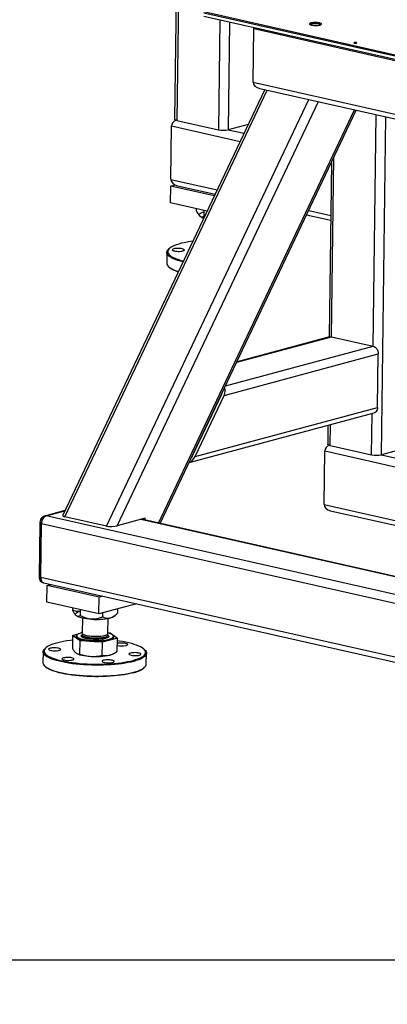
# Model space of a CAD drawing. Header units: millimetres. Extents: x 5 to 589, y 5 to 415.
# Tile 57 of 85: x 402 to 421, y 200 to 252. Entities that reach past the tile are written whole.
import ezdxf

# ---------------------------------------------------------------- set-up
doc = ezdxf.new("R2010")
doc.units = ezdxf.units.MM
doc.layers.add('COTES', color=1, linetype='Continuous')
doc.layers.add('TRAIT-FORT', color=4, linetype='Continuous', lineweight=25)
doc.styles.add('SLDTEXTSTYLE0', font='TXT', dxfattribs={"width": 0.75})
doc.dimstyles.new('SLDDIMSTYLE1', dxfattribs={"dimtxt": 3, "dimasz": 2, "dimexe": 0, "dimexo": 0.0625, "dimgap": 0.75, "dimtad": 1, "dimdec": 0, "dimlfac": 22, "dimrnd": 1e-09, "dimzin": 12, "dimdsep": 46, "dimtxsty": 'SLDTEXTSTYLE0', "dimsah": 1, "dimcen": 0.09, "dimadec": 0, "dimazin": 3, "dimtfac": 1, "dimtdec": 0, "dimtofl": 0, "dimtmove": 0, "dimatfit": 3, "dimfxl": 1, "dimfrac": 2, "dimtolj": 1, "dimtzin": 12, "dimarcsym": 0})

# ---------------------------------------------------------------- blocks, each defined once
blk = doc.blocks.new('_D_4')
at = {"layer": 'COTES', "color": 1, "transparency": 16777216}
for p, q in [((271.706, 148.639), (271.706, 203.729)), ((432.479, 147.73), (432.479, 203.729)), ((271.706, 202.729), (432.479, 202.729))]:
    blk.add_line(p, q, dxfattribs=at)
for points in [[(271.706, 202.729), (273.706, 202.229), (273.706, 203.229)], [(432.479, 202.729), (430.479, 203.229), (430.479, 202.229)]]:
    blk.add_solid(points, dxfattribs=at)
at = {"layer": 'COTES', "color": 1, "transparency": 16777216, "insert": (347.659, 206.596), "char_height": 3, "attachment_point": 1, "style": 'SLDTEXTSTYLE0'}
blk.add_mtext('3537', dxfattribs=at)

msp = doc.modelspace()

# ---------------------------------------------------------------- linework, layer by layer
at = {"layer": 'TRAIT-FORT', "color": 4, "linetype": 'Continuous', "lineweight": 25}
for p, q in [((410.426, 266.898), (410.16, 247.066)), ((410.551, 266.829), (410.285, 246.997)), ((411.699, 252.493), (453.543, 243.068)), ((411.701, 252.67), (453.545, 243.244)), ((411.702, 252.736), (453.546, 243.311)), ((412.558, 252.3), (412.48, 246.503)), ((413.069, 252.185), (412.993, 246.505)), ((414.311, 249.017), (414.349, 251.837)), ((414.349, 251.837), (453.449, 243.03)), ((414.311, 249.017), (453.411, 240.21)), ((414.922, 248.624), (404.265, 226.174)), ((404.368, 226.099), (415.047, 248.596)), ((414.657, 248.684), (453.382, 239.961)), ((406.563, 225.605), (417.242, 248.102)), ((407.14, 225.624), (417.755, 247.986)), ((409.319, 225.762), (419.665, 247.556)), ((409.408, 225.741), (419.754, 247.536)), ((420.642, 235.095), (420.806, 247.299)), ((421.078, 229.368), (421.317, 247.184)), ((409.968, 243.886), (410.006, 246.706)), ((410.006, 246.706), (413.625, 245.891)), ((410.285, 246.997), (412.48, 246.503)), ((414.051, 246.789), (412.993, 246.505)), ((412.993, 246.505), (413.827, 246.317)), ((418.444, 244.777), (418.321, 235.58)), ((418.447, 235.589), (418.574, 245.05)), ((409.951, 242.652), (409.963, 243.533)), ((409.963, 243.533), (410.191, 243.594)), ((412.26, 243.016), (409.963, 243.533)), ((409.968, 243.886), (412.412, 243.335)), ((410.314, 243.553), (412.302, 243.105)), ((411.881, 242.217), (409.951, 242.652)), ((411.324, 242.23), (411.326, 242.342)), ((411.717, 241.946), (411.721, 242.253)), ((417.134, 242.017), (418.403, 241.731)), ((417.243, 242.247), (418.407, 241.985)), ((411.492, 241.954), (411.495, 241.951)), ((411.745, 241.932), (411.717, 241.946)), ((409.753, 240.034), (409.746, 239.461)), ((409.888, 240.241), (409.844, 240.2)), ((409.831, 239.291), (409.875, 239.25)), ((413.445, 234.246), (418.447, 235.589)), ((418.348, 235.588), (413.459, 234.274)), ((418.447, 235.589), (420.642, 235.095)), ((412.855, 233.003), (420.642, 235.095)), ((412.78, 232.496), (420.911, 234.68)), ((420.874, 231.86), (420.911, 234.68)), ((411.113, 229.306), (412.642, 232.527)), ((411.251, 229.275), (412.78, 232.496)), ((411.251, 229.275), (420.874, 231.86)), ((410.93, 228.948), (420.693, 231.57)), ((420.565, 229.365), (420.594, 231.544)), ((411.761, 230.699), (411.777, 230.704)), ((418.258, 230.916), (418.245, 229.929)), ((418.37, 229.86), (418.384, 230.95)), ((411.629, 230.421), (411.644, 230.425)), ((418.053, 226.748), (418.091, 229.569)), ((418.091, 229.569), (443.413, 223.865)), ((418.37, 229.86), (420.565, 229.365)), ((422.986, 229.88), (421.078, 229.368)), ((421.078, 229.368), (443.615, 224.291)), ((403.309, 226.153), (404.393, 226.445)), ((403.378, 226.138), (404.375, 226.406)), ((418.053, 226.748), (442.2, 221.31)), ((418.399, 226.415), (442.09, 221.079)), ((403.378, 226.138), (403.309, 226.153)), ((443.164, 217.176), (403.378, 226.138)), ((406.563, 225.605), (404.368, 226.099)), ((408.612, 226.019), (407.14, 225.624)), ((440.924, 218.623), (408.373, 225.955)), ((440.933, 218.641), (408.412, 225.966)), ((408.473, 225.952), (408.474, 225.982)), ((408.611, 225.921), (408.612, 226.019)), ((403.028, 222.916), (403.066, 225.737)), ((403.135, 225.721), (403.066, 225.737)), ((403.097, 222.901), (403.135, 225.721)), ((442.921, 216.76), (403.135, 225.721)), ((403.097, 222.901), (403.028, 222.916)), ((442.883, 213.939), (403.097, 222.901)), ((403.187, 222.626), (403.255, 222.61)), ((403.255, 222.61), (443.042, 213.649)), ((403.423, 221.59), (403.435, 222.471)), ((403.435, 222.471), (403.635, 222.525)), ((406.179, 221.853), (403.435, 222.471)), ((406.167, 220.971), (406.179, 221.853)), ((406.379, 221.907), (406.179, 221.853)), ((406.167, 220.971), (403.423, 221.59)), ((404.796, 221.168), (404.798, 221.28)), ((408.157, 221.506), (406.167, 220.971)), ((407.166, 221.025), (407.169, 221.241)), ((404.963, 220.892), (404.967, 220.889)), ((405.189, 220.884), (405.193, 221.191)), ((405.295, 220.755), (405.284, 219.966)), ((406.374, 220.813), (406.377, 221.028)), ((406.648, 219.948), (406.658, 220.737)), ((406.99, 220.862), (407.108, 220.97)), ((404.778, 219.839), (404.769, 219.141)), ((404.778, 219.839), (405.12, 219.931)), ((405.171, 219.555), (404.778, 219.839)), ((404.993, 219.816), (404.993, 219.811)), ((405.006, 219.853), (404.994, 219.842)), ((405.283, 219.883), (405.283, 219.856)), ((407.148, 219.696), (406.356, 219.483)), ((406.646, 219.838), (406.646, 219.864)), ((406.646, 219.838), (406.646, 219.838)), ((406.648, 219.987), (406.755, 219.98)), ((406.755, 219.98), (407.148, 219.696)), ((406.934, 219.816), (406.923, 219.827)), ((406.934, 219.785), (406.934, 219.79)), ((407.139, 218.998), (407.148, 219.696)), ((403.36, 219.179), (403.315, 219.138)), ((405.162, 218.856), (405.171, 219.555)), ((406.356, 219.483), (405.171, 219.555)), ((406.347, 218.785), (406.356, 219.483)), ((403.225, 218.971), (403.217, 218.398)), ((405.002, 218.884), (405.011, 218.88)), ((406.892, 218.854), (406.925, 218.871)), ((408.593, 219.067), (408.55, 219.109)), ((408.671, 218.325), (408.679, 218.898)), ((403.303, 218.229), (403.347, 218.187)), ((408.537, 218.117), (408.581, 218.158))]:
    msp.add_line(p, q, dxfattribs=at)
at = {"layer": 'TRAIT-FORT', "color": 4, "linetype": 'Continuous', "lineweight": 25, "flags": 128}
for points in [[(417.807, 252.138), (417.749, 252.148), (417.682, 252.156), (417.612, 252.159), (417.541, 252.159), (417.473, 252.155), (417.411, 252.147), (417.358, 252.136), (417.318, 252.122), (417.292, 252.106), (417.281, 252.089), (417.286, 252.071), (417.306, 252.055), (417.342, 252.039), (417.39, 252.025), (417.448, 252.015), (417.515, 252.008), (417.585, 252.004), (417.656, 252.004), (417.724, 252.009), (417.786, 252.016), (417.839, 252.027), (417.879, 252.041), (417.905, 252.057), (417.916, 252.074), (417.911, 252.092), (417.891, 252.109), (417.855, 252.124), (417.807, 252.138)], [(417.799, 252.07), (417.74, 252.08), (417.674, 252.087), (417.603, 252.09), (417.532, 252.09), (417.465, 252.085), (417.405, 252.076), (417.355, 252.064), (417.318, 252.05), (417.317, 252.049)], [(417.879, 252.042), (417.847, 252.056), (417.799, 252.07)], [(417.886, 252.045), (417.855, 252.058), (417.806, 252.072)], [(419.757, 251.101), (419.729, 251.105), (419.698, 251.107), (419.667, 251.105), (419.641, 251.101), (419.626, 251.094), (419.622, 251.086), (419.63, 251.079), (419.65, 251.072), (419.677, 251.068), (419.709, 251.067), (419.74, 251.068), (419.765, 251.073), (419.781, 251.079), (419.785, 251.087), (419.776, 251.095), (419.757, 251.101)], [(410.285, 246.997), (410.236, 247.01), (410.198, 247.026), (410.173, 247.042), (410.161, 247.06), (410.16, 247.066)], [(411.519, 241.931), (411.483, 241.964), (411.464, 241.998), (411.464, 242.031), (411.481, 242.064), (411.516, 242.096), (411.568, 242.126), (411.636, 242.154), (411.718, 242.18)], [(411.124, 240.624), (411.003, 240.607), (410.834, 240.579), (410.675, 240.549), (410.527, 240.515), (410.391, 240.478), (410.267, 240.439), (410.156, 240.397), (410.06, 240.353), (409.978, 240.308), (409.911, 240.26), (409.859, 240.212), (409.823, 240.162), (409.804, 240.112), (409.8, 240.061), (409.812, 240.01), (409.841, 239.959), (409.885, 239.909), (409.945, 239.86), (410.021, 239.811), (410.111, 239.764), (410.215, 239.719), (410.333, 239.676), (410.464, 239.634), (410.607, 239.596), (410.633, 239.589)], [(410.608, 239.536), (410.467, 239.573), (410.332, 239.613), (410.21, 239.656), (410.101, 239.701), (410.006, 239.748), (409.925, 239.796), (409.86, 239.846), (409.81, 239.896), (409.775, 239.947), (409.757, 239.998), (409.754, 240.049), (409.768, 240.1), (409.797, 240.15), (409.842, 240.199), (409.844, 240.2)], [(410.602, 240.114), (410.642, 240.128), (410.669, 240.144), (410.68, 240.161), (410.675, 240.179), (410.654, 240.196), (410.619, 240.211), (410.57, 240.225), (410.512, 240.235), (410.446, 240.243), (410.375, 240.246), (410.304, 240.246), (410.236, 240.242), (410.174, 240.234), (410.122, 240.223), (410.081, 240.209), (410.055, 240.193), (410.044, 240.176), (410.049, 240.158), (410.069, 240.142), (410.105, 240.126), (410.153, 240.113), (410.212, 240.102), (410.278, 240.095), (410.348, 240.091), (410.419, 240.091), (410.487, 240.096), (410.549, 240.103), (410.602, 240.114)], [(409.746, 239.461), (409.749, 239.425), (409.768, 239.374), (409.802, 239.323), (409.852, 239.273), (409.918, 239.223), (409.998, 239.175), (410.093, 239.128), (410.202, 239.083), (410.324, 239.04), (410.366, 239.027)], [(410.356, 239.004), (410.324, 239.015), (410.206, 239.058), (410.102, 239.103), (410.012, 239.15), (409.936, 239.199), (409.876, 239.248), (409.875, 239.25)], [(418.348, 235.588), (418.393, 235.594), (418.447, 235.589)], [(420.642, 235.095), (420.695, 235.076), (420.746, 235.044), (420.793, 235.001), (420.834, 234.948), (420.868, 234.886), (420.892, 234.82), (420.907, 234.75), (420.911, 234.68)], [(420.874, 231.86), (420.867, 231.792), (420.851, 231.729), (420.825, 231.674), (420.79, 231.628), (420.748, 231.594), (420.7, 231.572), (420.693, 231.57)], [(418.37, 229.86), (418.321, 229.873), (418.283, 229.888), (418.257, 229.905), (418.246, 229.922), (418.245, 229.929)], [(403.066, 225.737), (403.071, 225.807), (403.086, 225.877), (403.109, 225.943), (403.139, 226.005), (403.176, 226.058), (403.218, 226.102), (403.263, 226.134), (403.309, 226.153)], [(403.135, 225.721), (403.14, 225.791), (403.155, 225.861), (403.177, 225.928), (403.208, 225.989), (403.245, 226.043), (403.286, 226.087), (403.331, 226.119), (403.378, 226.138)], [(403.378, 226.138), (403.331, 226.119), (403.286, 226.087), (403.245, 226.043), (403.208, 225.989), (403.177, 225.928), (403.155, 225.861), (403.14, 225.791), (403.135, 225.721)], [(403.187, 222.626), (403.171, 222.63), (403.13, 222.652), (403.095, 222.686), (403.066, 222.731), (403.044, 222.786), (403.032, 222.849), (403.028, 222.916)], [(403.255, 222.61), (403.24, 222.615), (403.199, 222.636), (403.163, 222.67), (403.134, 222.716), (403.113, 222.771), (403.1, 222.833), (403.097, 222.901)], [(403.097, 222.901), (403.1, 222.833), (403.113, 222.771), (403.134, 222.716), (403.163, 222.67), (403.199, 222.636), (403.24, 222.615), (403.255, 222.61)], [(404.991, 220.869), (404.955, 220.902), (404.936, 220.935), (404.936, 220.969), (404.953, 221.002), (404.988, 221.033), (405.04, 221.064), (405.107, 221.092), (405.19, 221.118)], [(405.779, 220.691), (405.647, 220.702), (405.521, 220.716), (405.402, 220.734), (405.293, 220.756), (405.196, 220.78), (405.112, 220.808), (405.043, 220.838), (404.991, 220.869)], [(404.994, 219.842), (404.971, 219.814), (404.961, 219.783), (404.968, 219.751), (404.991, 219.72), (405.03, 219.69), (405.085, 219.661), (405.154, 219.633), (405.236, 219.608), (405.33, 219.586), (405.435, 219.566), (405.548, 219.55), (405.668, 219.537), (405.793, 219.528), (405.921, 219.523), (406.049, 219.522), (406.176, 219.525), (406.3, 219.532), (406.418, 219.543), (406.528, 219.558), (406.629, 219.576), (406.72, 219.597)], [(404.993, 219.811), (404.995, 219.798), (405.009, 219.768), (405.04, 219.738), (405.085, 219.709), (405.145, 219.681), (405.218, 219.656), (405.304, 219.633), (405.4, 219.612), (405.506, 219.595), (405.619, 219.581), (405.738, 219.57), (405.86, 219.564), (405.985, 219.561), (406.109, 219.562), (406.23, 219.567), (406.347, 219.576), (406.458, 219.588), (406.561, 219.604), (406.654, 219.623), (406.735, 219.645), (406.804, 219.669), (406.859, 219.696), (406.9, 219.724), (406.925, 219.753), (406.934, 219.784), (406.934, 219.785)], [(405.284, 219.981), (405.231, 219.968), (405.156, 219.945), (405.094, 219.919), (405.046, 219.892), (405.013, 219.863), (404.996, 219.833), (404.995, 219.802), (405.009, 219.772), (405.04, 219.742), (405.085, 219.713), (405.145, 219.686), (405.218, 219.66), (405.304, 219.637), (405.4, 219.617), (405.506, 219.599), (405.619, 219.585), (405.738, 219.575), (405.86, 219.568), (405.985, 219.565), (406.109, 219.566), (406.23, 219.571), (406.347, 219.58), (406.458, 219.592), (406.561, 219.608), (406.654, 219.627), (406.735, 219.649), (406.804, 219.674), (406.859, 219.7), (406.9, 219.728), (406.925, 219.758), (406.934, 219.788), (406.927, 219.819), (406.905, 219.849), (406.867, 219.878), (406.814, 219.906), (406.747, 219.933), (406.668, 219.957), (406.648, 219.962)], [(405.283, 219.857), (405.283, 219.847), (405.297, 219.822), (405.326, 219.797), (405.369, 219.773), (405.427, 219.751), (405.498, 219.731), (405.579, 219.714), (405.669, 219.7), (405.767, 219.69), (405.869, 219.683), (405.973, 219.68), (406.077, 219.681), (406.178, 219.686), (406.274, 219.694), (406.363, 219.707), (406.443, 219.722), (406.512, 219.741), (406.567, 219.761), (406.609, 219.784), (406.635, 219.809), (406.646, 219.834), (406.646, 219.839)], [(405.284, 219.966), (405.285, 219.957), (405.298, 219.932), (405.327, 219.907), (405.371, 219.883), (405.429, 219.861), (405.499, 219.841), (405.58, 219.824), (405.671, 219.81), (405.768, 219.8), (405.87, 219.793), (405.974, 219.79), (406.078, 219.791), (406.179, 219.796), (406.276, 219.805), (406.365, 219.817), (406.445, 219.832), (406.513, 219.851), (406.569, 219.872), (406.61, 219.894), (406.637, 219.919), (406.647, 219.944), (406.648, 219.948)], [(405.306, 219.924), (405.299, 219.918), (405.284, 219.893), (405.286, 219.867), (405.303, 219.842), (405.336, 219.817), (405.383, 219.794), (405.444, 219.773), (405.517, 219.753)], [(405.517, 219.753), (405.601, 219.737), (405.693, 219.724), (405.792, 219.714), (405.895, 219.709), (405.999, 219.707), (406.103, 219.709), (406.203, 219.714), (406.298, 219.724), (406.385, 219.737), (406.462, 219.753), (406.527, 219.772), (406.579, 219.794), (406.617, 219.817), (406.64, 219.842), (406.646, 219.867), (406.637, 219.893), (406.625, 219.907)], [(406.72, 219.597), (406.797, 219.621), (406.862, 219.648), (406.911, 219.676), (406.945, 219.706), (406.963, 219.737), (406.964, 219.768), (406.949, 219.799), (406.934, 219.816)], [(408.01, 218.471), (407.867, 218.436), (407.713, 218.403), (407.548, 218.374), (407.374, 218.348), (407.192, 218.325), (407.002, 218.306), (406.807, 218.291), (406.606, 218.279), (406.401, 218.271), (406.194, 218.267), (405.985, 218.267), (405.777, 218.271), (405.569, 218.279), (405.363, 218.291), (405.161, 218.306), (404.964, 218.326), (404.772, 218.348), (404.587, 218.375), (404.411, 218.404), (404.243, 218.437), (404.085, 218.472), (403.939, 218.51), (403.804, 218.551), (403.681, 218.594), (403.572, 218.639), (403.477, 218.686), (403.397, 218.734), (403.332, 218.783), (403.281, 218.833), (403.247, 218.884), (403.229, 218.935), (403.226, 218.986), (403.239, 219.037), (403.269, 219.087), (403.314, 219.137), (403.315, 219.138)], [(404.775, 219.583), (404.653, 219.569), (404.475, 219.545), (404.306, 219.517), (404.147, 219.486), (403.999, 219.452), (403.862, 219.416), (403.738, 219.377), (403.628, 219.335), (403.531, 219.291), (403.449, 219.245), (403.382, 219.198), (403.331, 219.149), (403.295, 219.1), (403.275, 219.049), (403.272, 218.999), (403.284, 218.948), (403.313, 218.897), (403.357, 218.847), (403.417, 218.797), (403.492, 218.749), (403.582, 218.702), (403.687, 218.657), (403.805, 218.613), (403.935, 218.572), (404.078, 218.533), (404.233, 218.497), (404.397, 218.464), (404.571, 218.434), (404.754, 218.407), (404.943, 218.384), (405.139, 218.364), (405.339, 218.348), (405.543, 218.336), (405.75, 218.327), (405.958, 218.323), (406.165, 218.322), (406.372, 218.326), (406.576, 218.333), (406.776, 218.344), (406.971, 218.359), (407.161, 218.378), (407.342, 218.4), (407.516, 218.426), (407.68, 218.455), (407.834, 218.488), (407.976, 218.523), (407.976, 218.523)], [(404.074, 219.052), (404.114, 219.066), (404.14, 219.082), (404.151, 219.099), (404.146, 219.116), (404.126, 219.133), (404.09, 219.149), (404.042, 219.162), (403.984, 219.173), (403.917, 219.18), (403.847, 219.184), (403.776, 219.183), (403.708, 219.179), (403.646, 219.171), (403.593, 219.16), (403.553, 219.146), (403.527, 219.131), (403.516, 219.114), (403.521, 219.096), (403.541, 219.079), (403.577, 219.064), (403.625, 219.05), (403.683, 219.04), (403.75, 219.032), (403.82, 219.029), (403.891, 219.029), (403.959, 219.033), (404.021, 219.041), (404.074, 219.052)], [(407.609, 219.305), (407.65, 219.319), (407.676, 219.335), (407.687, 219.352), (407.682, 219.369), (407.662, 219.386), (407.626, 219.402), (407.578, 219.415), (407.519, 219.426), (407.453, 219.433), (407.383, 219.437), (407.312, 219.436), (407.244, 219.432), (407.182, 219.424), (407.144, 219.417)], [(407.976, 218.523), (408.107, 218.561), (408.224, 218.601), (408.328, 218.644), (408.417, 218.689), (408.491, 218.735), (408.551, 218.783), (408.594, 218.833), (408.622, 218.883), (408.634, 218.933), (408.629, 218.984), (408.609, 219.035), (408.572, 219.086), (408.52, 219.135), (408.453, 219.184), (408.37, 219.232), (408.273, 219.278), (408.161, 219.323), (408.037, 219.365), (407.9, 219.405), (407.751, 219.442), (407.592, 219.477), (407.422, 219.509), (407.244, 219.537), (407.146, 219.551)], [(404.776, 218.544), (404.817, 218.558), (404.843, 218.574), (404.854, 218.591), (404.849, 218.608), (404.828, 218.625), (404.793, 218.641), (404.745, 218.654), (404.686, 218.665), (404.62, 218.672), (404.55, 218.676), (404.479, 218.675), (404.41, 218.671), (404.349, 218.663), (404.296, 218.652), (404.256, 218.638), (404.229, 218.623), (404.218, 218.606), (404.223, 218.588), (404.244, 218.571), (404.279, 218.556), (404.327, 218.542), (404.386, 218.531), (404.452, 218.524), (404.523, 218.521), (404.594, 218.521), (404.662, 218.525), (404.724, 218.533), (404.776, 218.544)], [(405.011, 218.88), (405.017, 218.876), (405.086, 218.847), (405.17, 218.819), (405.267, 218.794), (405.376, 218.773), (405.494, 218.755), (405.621, 218.74), (405.753, 218.73)], [(406.742, 218.801), (406.824, 218.827), (406.892, 218.854)], [(408.312, 218.797), (408.352, 218.811), (408.379, 218.827), (408.39, 218.844), (408.385, 218.861), (408.364, 218.878), (408.329, 218.894), (408.281, 218.907), (408.222, 218.918), (408.156, 218.925), (408.085, 218.929), (408.014, 218.928), (407.946, 218.924), (407.884, 218.916), (407.832, 218.905), (407.791, 218.891), (407.765, 218.876), (407.754, 218.858), (407.759, 218.841), (407.78, 218.824), (407.815, 218.808), (407.863, 218.795), (407.922, 218.784), (407.988, 218.777), (408.058, 218.774), (408.129, 218.774), (408.198, 218.778), (408.259, 218.786), (408.312, 218.797)], [(408.593, 219.067), (408.623, 219.036), (408.657, 218.985), (408.676, 218.934), (408.678, 218.883), (408.665, 218.832), (408.635, 218.782), (408.59, 218.732), (408.53, 218.684), (408.454, 218.638), (408.364, 218.593), (408.259, 218.55), (408.141, 218.509), (408.01, 218.471)], [(403.217, 218.398), (403.221, 218.362), (403.239, 218.311), (403.274, 218.26), (403.324, 218.21), (403.389, 218.161), (403.47, 218.113), (403.565, 218.066), (403.674, 218.021), (403.796, 217.978), (403.931, 217.937), (404.078, 217.899), (404.235, 217.864), (404.403, 217.831), (404.58, 217.802), (404.764, 217.775), (404.956, 217.753), (405.153, 217.734), (405.356, 217.718), (405.561, 217.706), (405.769, 217.698), (405.978, 217.694), (406.186, 217.694), (406.394, 217.698), (406.598, 217.706), (406.799, 217.718), (406.995, 217.733), (407.184, 217.752), (407.367, 217.775), (407.54, 217.801), (407.705, 217.83), (407.859, 217.863), (408.002, 217.898)], [(407.967, 217.862), (407.825, 217.827), (407.671, 217.794), (407.507, 217.765), (407.334, 217.739), (407.152, 217.717), (406.962, 217.698), (406.767, 217.683), (406.567, 217.672), (406.363, 217.665), (406.156, 217.661), (405.949, 217.662), (405.741, 217.666), (405.534, 217.675), (405.33, 217.687), (405.13, 217.703), (404.934, 217.723), (404.745, 217.746), (404.562, 217.773), (404.388, 217.803), (404.224, 217.836), (404.07, 217.872), (403.927, 217.911), (403.796, 217.952), (403.678, 217.996), (403.574, 218.041), (403.483, 218.088), (403.408, 218.136), (403.348, 218.186), (403.347, 218.187)], [(406.895, 218.417), (406.936, 218.43), (406.962, 218.446), (406.973, 218.463), (406.968, 218.481), (406.948, 218.498), (406.912, 218.513), (406.864, 218.527), (406.805, 218.537), (406.739, 218.545), (406.669, 218.548), (406.598, 218.548), (406.53, 218.544), (406.468, 218.536), (406.415, 218.525), (406.375, 218.511), (406.348, 218.495), (406.337, 218.478), (406.342, 218.461), (406.363, 218.444), (406.398, 218.428), (406.447, 218.415), (406.505, 218.404), (406.571, 218.397), (406.642, 218.393), (406.713, 218.393), (406.781, 218.398), (406.843, 218.405), (406.895, 218.417)], [(408.002, 217.898), (408.133, 217.936), (408.251, 217.977), (408.356, 218.02), (408.446, 218.065), (408.522, 218.111), (408.583, 218.16), (408.628, 218.209), (408.657, 218.259), (408.671, 218.31), (408.671, 218.325)]]:
    msp.add_lwpolyline(points, dxfattribs=at)
at = {"layer": 'TRAIT-FORT', "color": 4, "linetype": 'Continuous', "lineweight": 25}
for centre, radius, start, end in [((417.592, 251.196), 0.901, 76.2147, 108.2041), ((412.731, 247.715), 1.238, 258.2956, 282.213), ((411.881, 242.494), 0.669, 237.1923, 254.7894), ((420.816, 230.577), 1.238, 258.2956, 282.213), ((406.037, 224.039), 3.357, 265.6039, 282.5791), ((406.665, 221.289), 0.537, 281.0888, 307.2905), ((407.381, 220.346), 1.066, 257.08, 282.3651), ((406.01, 222.077), 3.357, 265.6039, 282.5791), ((407.676, 219.272), 1.44, 281.6808, 306.6986)]:
    msp.add_arc(centre, radius, start, end, dxfattribs=at)
for centre, major_axis, ratio, start_param, end_param in [((414.861, 251.84), (0.513, 0.01), 0.687063, 2.954942, 3.118325), ((414.861, 251.84), (0.513, 0.01), 0.687063, 2.954942, 3.118325), ((414.824, 249.019), (0.513, 0.01), 0.687063, 3.118325, 4.367524), ((414.824, 249.019), (0.513, 0.01), 0.687063, 3.118325, 4.367524), ((410.519, 246.709), (0.513, 0.01), 0.687063, 2.10802, 3.118325), ((410.519, 246.709), (0.513, 0.01), 0.687063, 2.10802, 3.118325), ((410.481, 243.888), (0.513, 0.01), 0.687063, 3.118325, 4.367524), ((410.481, 243.888), (0.513, 0.01), 0.687063, 3.118325, 4.367524), ((412.505, 232.558), (0.246, 0.38), 0.597427, 4.92842, 6.026199), ((412.505, 232.558), (0.123, 0.19), 0.597427, 4.92842, 5.353152), ((418.604, 229.571), (0.513, 0.01), 0.687063, 2.10802, 3.118325), ((418.604, 229.571), (0.513, 0.01), 0.687063, 2.10802, 3.118325), ((410.976, 229.337), (0.246, 0.38), 0.597427, 3.830641, 4.92842), ((410.976, 229.337), (0.123, 0.19), 0.597427, 4.503688, 4.92842), ((418.566, 226.751), (0.513, 0.01), 0.687063, 3.118325, 4.367524), ((418.566, 226.751), (0.513, 0.01), 0.687063, 3.118325, 4.367524), ((404.671, 226.18), (0.409, 0.02), 0.245176, 3.010934, 3.865894), ((406.866, 225.686), (0.409, 0.02), 0.245176, 3.865894, 5.43669)]:
    msp.add_ellipse(centre, major_axis=major_axis, ratio=ratio, start_param=start_param, end_param=end_param, dxfattribs=at)
for points, knots in [([(411.519, 241.931), (411.515, 241.934), (411.487, 241.956), (411.434, 242.018), (411.373, 242.124), (411.338, 242.201), (411.324, 242.23)], [0, 0, 0, 0, 0.056672, 0.412929, 0.782233, 1, 1, 1, 1]), ([(411.717, 241.946), (411.694, 241.931), (411.651, 241.904), (411.584, 241.896), (411.541, 241.919), (411.519, 241.931)], [0, 0, 0, 0, 0.3715706, 0.6815933, 1, 1, 1, 1]), ([(404.991, 220.869), (404.987, 220.872), (404.959, 220.893), (404.906, 220.956), (404.845, 221.061), (404.809, 221.139), (404.796, 221.168)], [0, 0, 0, 0, 0.056672, 0.412929, 0.782233, 1, 1, 1, 1]), ([(405.19, 221.118), (405.156, 221.111), (405.086, 221.096), (404.985, 221.104), (404.888, 221.128), (404.827, 221.154), (404.796, 221.168)], [0, 0, 0, 0, 0.2495779, 0.5043641, 0.7510469, 1, 1, 1, 1]), ([(405.189, 220.884), (405.166, 220.869), (405.123, 220.841), (405.055, 220.833), (405.012, 220.857), (404.991, 220.869)], [0, 0, 0, 0, 0.3715706, 0.6815933, 1, 1, 1, 1]), ([(405.779, 220.691), (405.728, 220.697), (405.624, 220.708), (405.473, 220.752), (405.327, 220.81), (405.235, 220.859), (405.189, 220.884)], [0, 0, 0, 0, 0.249578, 0.504364, 0.751047, 1, 1, 1, 1]), ([(406.374, 220.813), (406.292, 220.781), (406.169, 220.732), (405.992, 220.698), (405.876, 220.688), (405.804, 220.69), (405.779, 220.691)], [0, 0, 0, 0, 0.4320454, 0.6543493, 0.8796534, 1, 1, 1, 1]), ([(406.374, 220.813), (406.428, 220.79), (406.509, 220.757), (406.626, 220.743), (406.704, 220.747), (406.751, 220.758), (406.768, 220.762)], [0, 0, 0, 0, 0.432045, 0.654349, 0.879653, 1, 1, 1, 1]), ([(406.768, 220.762), (406.802, 220.774), (406.872, 220.797), (406.974, 220.859), (407.072, 220.935), (407.135, 220.995), (407.166, 221.025)], [0, 0, 0, 0, 0.249578, 0.504364, 0.751047, 1, 1, 1, 1]), ([(405.487, 219.675), (405.455, 219.683), (405.389, 219.699), (405.313, 219.729), (405.259, 219.763), (405.233, 219.8), (405.24, 219.836), (405.259, 219.861), (405.281, 219.872), (405.283, 219.873)], [0, 0, 0, 0, 0.151266, 0.311594, 0.478586, 0.649123, 0.819659, 0.986652, 1, 1, 1, 1]), ([(405.283, 219.856), (405.283, 219.856), (405.283, 219.856), (405.283, 219.856), (405.283, 219.856)], [0, 0, 0, 0, 0.095456, 1, 1, 1, 1]), ([(406.513, 219.679), (406.482, 219.672), (406.418, 219.656), (406.299, 219.639), (406.162, 219.628), (406.015, 219.624), (405.865, 219.627), (405.723, 219.637), (405.594, 219.653), (405.522, 219.668), (405.487, 219.675)], [0, 0, 0, 0, 0.116516, 0.240011, 0.368641, 0.5, 0.631359, 0.759989, 0.883484, 1, 1, 1, 1]), ([(406.646, 219.853), (406.652, 219.85), (406.678, 219.835), (406.693, 219.806), (406.69, 219.769), (406.654, 219.735), (406.596, 219.704), (406.54, 219.687), (406.513, 219.679)], [0, 0, 0, 0, 0.060651, 0.25609, 0.451529, 0.642906, 0.826645, 1, 1, 1, 1]), ([(404.769, 219.141), (404.801, 219.092), (404.864, 218.995), (404.931, 218.937), (404.964, 218.908)], [0, 0, 0, 0, 0.495458, 1, 1, 1, 1]), ([(404.964, 218.908), (404.997, 218.889), (405.064, 218.85), (405.129, 218.854), (405.162, 218.856)], [0, 0, 0, 0, 0.494511, 1, 1, 1, 1]), ([(405.162, 218.856), (405.258, 218.825), (405.451, 218.763), (405.652, 218.741), (405.753, 218.73)], [0, 0, 0, 0, 0.495458, 1, 1, 1, 1]), ([(405.753, 218.73), (405.852, 218.729), (406.053, 218.726), (406.248, 218.765), (406.347, 218.785)], [0, 0, 0, 0, 0.494511, 1, 1, 1, 1]), ([(406.347, 218.785), (406.411, 218.777), (406.54, 218.761), (406.674, 218.788), (406.742, 218.801)], [0, 0, 0, 0, 0.495458, 1, 1, 1, 1]), ([(406.742, 218.801), (406.808, 218.823), (406.942, 218.869), (407.073, 218.954), (407.139, 218.998)], [0, 0, 0, 0, 0.494511, 1, 1, 1, 1])]:
    msp.add_open_spline(points, degree=3, knots=knots, dxfattribs=at)

# ---------------------------------------------------------------- dimensions: what is measured, and where the dimension line sits
at = {"layer": 'COTES', "color": 1}
dim = msp.add_linear_dim(base=(432.479, 202.729), p1=(271.706, 147.639), p2=(432.479, 146.73), dimstyle='SLDDIMSTYLE1', dxfattribs=at)
dim.commit()
dim.dimension.update_dxf_attribs({"geometry": '_D_4', "text_midpoint": (352.093, 202.729), "dimtype": 160})

doc.saveas('drawing.dxf')
